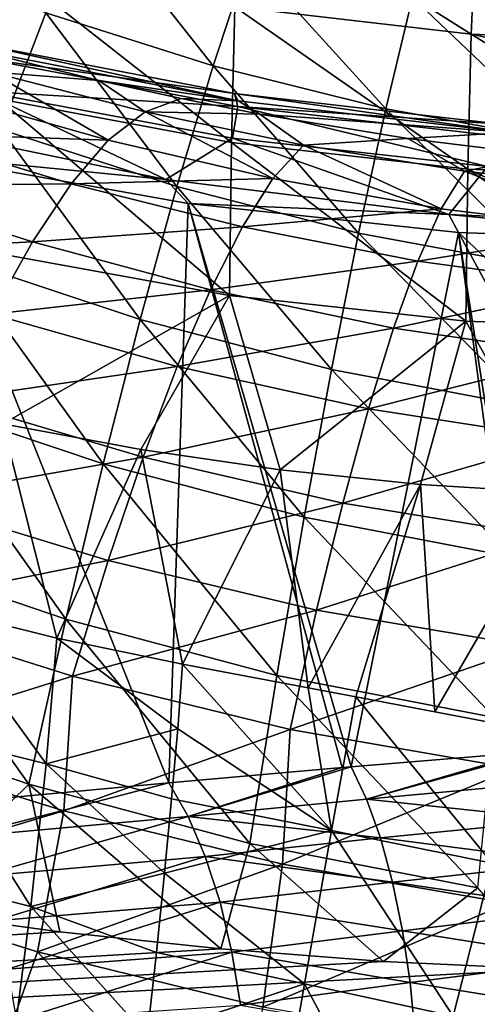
# Model space of a CAD drawing. Header units: metres. Extents: x -109 to 109, y -78 to 121.
# Tile 222 of 256: x -41.13 to -38.38, y 13.97 to 19.89. Entities that reach past the tile are written whole.
import ezdxf

# ---------------------------------------------------------------- set-up
doc = ezdxf.new("R2010")
doc.units = ezdxf.units.M
doc.layers.add('solid_508554_SW0001', color=7, linetype='CONTINUOUS')

msp = doc.modelspace()

# ---------------------------------------------------------------- linework, layer by layer
at = {"layer": 'solid_508554_SW0001'}
for points in [[(-38.415157, 19.798656, -11.021467), (-39.835617, 19.96266, -11.071782), (-39.799717, 20.6714, -9.057641)], [(-38.415157, 19.798656, -11.021467), (-39.799717, 20.6714, -9.057641), (-38.382702, 20.504553, -9.019929)], [(-38.610447, 20.610361, 13.269478), (-38.768486, 20.020121, 14.38686), (-37.759026, 19.844582, 14.64939)], [(-37.655312, 20.451946, 13.534844), (-38.610447, 20.610361, 13.269478), (-37.759026, 19.844582, 14.64939)], [(-40.707031, 20.548216, 13.666712), (-40.971291, 19.925762, 14.745883), (-39.966682, 19.608629, 15.131913)], [(-39.752411, 20.257212, 14.057051), (-40.707031, 20.548216, 13.666712), (-39.966682, 19.608629, 15.131913)], [(-36.985989, 19.741131, -11.011989), (-38.415157, 19.798656, -11.021467), (-38.382702, 20.504553, -9.019929)], [(-36.985989, 19.741131, -11.011989), (-38.382702, 20.504553, -9.019929), (-36.956631, 20.445627, -9.017262)], [(-40.971291, 19.925762, 14.745883), (-41.940132, 20.292713, 14.306473), (-41.241512, 19.225649, 15.774822)], [(-39.752411, 20.257212, 14.057051), (-39.966682, 19.608629, 15.131913), (-38.929321, 19.349785, 15.457693)], [(-38.768486, 20.020121, 14.38686), (-39.752411, 20.257212, 14.057051), (-38.929321, 19.349785, 15.457693)], [(-39.855862, 19.14719, -13.045365), (-41.257832, 19.409712, -13.15375), (-41.237869, 20.23204, -11.162632)], [(-39.855862, 19.14719, -13.045365), (-41.237869, 20.23204, -11.162632), (-39.835617, 19.96266, -11.071782)], [(-38.768486, 20.020121, 14.38686), (-38.929321, 19.349785, 15.457693), (-37.863335, 19.157534, 15.716607)], [(-37.759026, 19.844582, 14.64939), (-38.768486, 20.020121, 14.38686), (-37.863335, 19.157534, 15.716607)], [(-38.435699, 18.987736, -12.982949), (-39.855862, 19.14719, -13.045365), (-39.835617, 19.96266, -11.071782)], [(-38.435699, 18.987736, -12.982949), (-39.835617, 19.96266, -11.071782), (-38.415157, 19.798656, -11.021467)], [(-40.971291, 19.925762, 14.745883), (-41.241512, 19.225649, 15.774822), (-40.184864, 18.882954, 16.155481)], [(-39.966682, 19.608629, 15.131913), (-40.971291, 19.925762, 14.745883), (-40.184864, 18.882954, 16.155481)], [(-37.006989, 18.932384, -12.966868), (-38.435699, 18.987736, -12.982949), (-38.415157, 19.798656, -11.021467)], [(-36.993748, 19.48905, -11.653378), (-38.415157, 19.798656, -11.021467), (-36.985989, 19.741131, -11.011989)], [(-36.993748, 19.48905, -11.653378), (-37.006989, 18.932384, -12.966868), (-38.415157, 19.798656, -11.021467)], [(-41.421066, 19.748882, 3.307402), (-39.81702, 19.396793, 5.374796), (-41.421455, 19.710447, 5.451213)], [(-40.653091, 19.519859, 5.87133), (-41.421455, 19.710447, 5.451213), (-39.81702, 19.396793, 5.374796)], [(-41.307598, 19.571379, 6.736348), (-41.421455, 19.710447, 5.451213), (-40.653091, 19.519859, 5.87133)], [(-41.421066, 19.748882, 3.307402), (-39.837257, 19.441963, 3.26744), (-39.81702, 19.396793, 5.374796)], [(-41.353382, 19.652437, 1.179453), (-39.837257, 19.441963, 3.26744), (-41.421066, 19.748882, 3.307402)], [(-41.366829, 19.456438, -0.937979), (-39.81765, 19.36298, 1.160981), (-41.353382, 19.652437, 1.179453)], [(-41.353382, 19.652437, 1.179453), (-39.81765, 19.36298, 1.160981), (-39.837257, 19.441963, 3.26744)], [(-39.966682, 19.608629, 15.131913), (-40.184864, 18.882954, 16.155481), (-39.092098, 18.602907, 16.476307)], [(-38.929321, 19.349785, 15.457693), (-39.966682, 19.608629, 15.131913), (-39.092098, 18.602907, 16.476307)], [(-41.307598, 19.571379, 6.736348), (-40.598103, 19.161478, 8.313949), (-41.564888, 19.433832, 7.836679)], [(-41.307598, 19.571379, 6.736348), (-40.653091, 19.519859, 5.87133), (-40.375, 19.332273, 7.209095)], [(-41.307598, 19.571379, 6.736348), (-40.375, 19.332273, 7.209095), (-40.598103, 19.161478, 8.313949)], [(-40.15831, 19.411001, 6.119859), (-40.653091, 19.519859, 5.87133), (-39.81702, 19.396793, 5.374796)], [(-40.375, 19.332273, 7.209095), (-40.653091, 19.519859, 5.87133), (-40.15831, 19.411001, 6.119859)], [(-41.366829, 19.456438, -0.937979), (-41.928734, 19.271027, -3.052938), (-40.250965, 18.925543, -3.023003)], [(-41.564888, 19.433832, 7.836679), (-40.598103, 19.161478, 8.313949), (-41.820629, 19.203056, 8.928288)], [(-41.366829, 19.456438, -0.937979), (-40.250965, 18.925543, -3.023003), (-39.850212, 19.174231, -0.936453)], [(-41.366829, 19.456438, -0.937979), (-39.850212, 19.174231, -0.936453), (-39.81765, 19.36298, 1.160981)], [(-39.868195, 18.228378, -14.973087), (-41.269978, 18.482998, -15.098577), (-41.257832, 19.409712, -13.15375)], [(-39.868195, 18.228378, -14.973087), (-41.257832, 19.409712, -13.15375), (-39.855862, 19.14719, -13.045365)], [(-40.375, 19.332273, 7.209095), (-40.15831, 19.411001, 6.119859), (-39.685707, 19.317509, 6.339722)], [(-39.685707, 19.317509, 6.339722), (-40.15831, 19.411001, 6.119859), (-39.81702, 19.396793, 5.374796)], [(-39.837257, 19.441963, 3.26744), (-38.180088, 19.206623, 5.318029), (-39.81702, 19.396793, 5.374796)], [(-39.837257, 19.441963, 3.26744), (-38.234646, 19.257021, 3.226493), (-38.180088, 19.206623, 5.318029)], [(-39.81765, 19.36298, 1.160981), (-38.234646, 19.257021, 3.226493), (-39.837257, 19.441963, 3.26744)], [(-39.850212, 19.174231, -0.936453), (-38.317158, 19.002804, -0.948292), (-39.81765, 19.36298, 1.160981)], [(-39.81765, 19.36298, 1.160981), (-38.264828, 19.187782, 1.135183), (-38.234646, 19.257021, 3.226493)], [(-38.317158, 19.002804, -0.948292), (-38.264828, 19.187782, 1.135183), (-39.81765, 19.36298, 1.160981)], [(-39.685707, 19.317509, 6.339722), (-39.81702, 19.396793, 5.374796), (-38.180088, 19.206623, 5.318029)], [(-38.929321, 19.349785, 15.457693), (-39.092098, 18.602907, 16.476307), (-37.96769, 18.394445, 16.730841)], [(-37.863335, 19.157534, 15.716607), (-38.929321, 19.349785, 15.457693), (-37.96769, 18.394445, 16.730841)], [(-40.375, 19.332273, 7.209095), (-39.607906, 18.931063, 8.733804), (-40.598103, 19.161478, 8.313949)], [(-40.375, 19.332273, 7.209095), (-39.685707, 19.317509, 6.339722), (-39.423435, 19.131487, 7.625205)], [(-40.375, 19.332273, 7.209095), (-39.423435, 19.131487, 7.625205), (-39.607906, 18.931063, 8.733804)], [(-38.797131, 19.170584, 6.704463), (-39.685707, 19.317509, 6.339722), (-38.180088, 19.206623, 5.318029)], [(-39.423435, 19.131487, 7.625205), (-39.685707, 19.317509, 6.339722), (-38.797131, 19.170584, 6.704463)], [(-40.250965, 18.925543, -3.023003), (-41.928734, 19.271027, -3.052938), (-41.744064, 19.07196, -3.856185)], [(-41.820629, 19.203056, 8.928288), (-40.819565, 18.898773, 9.405825), (-42.091736, 18.8857, 9.994148)], [(-40.598103, 19.161478, 8.313949), (-40.819565, 18.898773, 9.405825), (-41.820629, 19.203056, 8.928288)], [(-41.241512, 19.225649, 15.774822), (-41.516258, 18.451588, 16.748081), (-40.405807, 18.084032, 17.122335)], [(-40.184864, 18.882954, 16.155481), (-41.241512, 19.225649, 15.774822), (-40.405807, 18.084032, 17.122335)], [(-39.850212, 19.174231, -0.936453), (-40.250965, 18.925543, -3.023003), (-38.550705, 18.715204, -3.017166)], [(-39.850212, 19.174231, -0.936453), (-38.550705, 18.715204, -3.017166), (-38.317158, 19.002804, -0.948292)], [(-39.423435, 19.131487, 7.625205), (-38.797131, 19.170584, 6.704463), (-38.455105, 18.974367, 7.976214)], [(-37.965717, 19.068857, 6.985307), (-38.797131, 19.170584, 6.704463), (-38.180088, 19.206623, 5.318029)], [(-38.455105, 18.974367, 7.976214), (-38.797131, 19.170584, 6.704463), (-37.965717, 19.068857, 6.985307)], [(-40.598103, 19.161478, 8.313949), (-39.607906, 18.931063, 8.733804), (-40.819565, 18.898773, 9.405825)], [(-38.448223, 18.074251, -14.898879), (-39.868195, 18.228378, -14.973087), (-39.855862, 19.14719, -13.045365)], [(-38.448223, 18.074251, -14.898879), (-39.855862, 19.14719, -13.045365), (-38.435699, 18.987736, -12.982949)], [(-39.423435, 19.131487, 7.625205), (-38.596745, 18.748917, 9.087698), (-39.607906, 18.931063, 8.733804)], [(-39.423435, 19.131487, 7.625205), (-38.455105, 18.974367, 7.976214), (-38.596745, 18.748917, 9.087698)], [(-40.233383, 15.299166, -9.284027), (-40.116642, 18.779978, -3.682615), (-41.744064, 19.07196, -3.856185)], [(-40.250965, 18.925543, -3.023003), (-41.744064, 19.07196, -3.856185), (-40.116642, 18.779978, -3.682615)], [(-41.277428, 15.202835, -9.825754), (-40.233383, 15.299166, -9.284027), (-41.744064, 19.07196, -3.856185)], [(-38.455105, 18.974367, 7.976214), (-37.965717, 19.068857, 6.985307), (-37.472641, 18.86631, 8.253681)], [(-38.317158, 19.002804, -0.948292), (-38.550705, 18.715204, -3.017166), (-36.839329, 18.641415, -3.035488)], [(-38.455105, 18.974367, 7.976214), (-37.567669, 18.621428, 9.367087), (-38.596745, 18.748917, 9.087698)], [(-38.455105, 18.974367, 7.976214), (-37.472641, 18.86631, 8.253681), (-37.567669, 18.621428, 9.367087)], [(-37.019573, 18.021637, -14.876427), (-38.448223, 18.074251, -14.898879), (-38.435699, 18.987736, -12.982949)], [(-37.016212, 18.345068, -14.227498), (-38.435699, 18.987736, -12.982949), (-37.006989, 18.932384, -12.966868)], [(-37.016212, 18.345068, -14.227498), (-37.019573, 18.021637, -14.876427), (-38.435699, 18.987736, -12.982949)], [(-42.091736, 18.8857, 9.994148), (-41.053127, 18.549395, 10.47055), (-42.376465, 18.483795, 11.027431)], [(-40.819565, 18.898773, 9.405825), (-41.053127, 18.549395, 10.47055), (-42.091736, 18.8857, 9.994148)], [(-40.819565, 18.898773, 9.405825), (-39.79081, 18.639948, 9.825618), (-41.053127, 18.549395, 10.47055)], [(-39.607906, 18.931063, 8.733804), (-39.79081, 18.639948, 9.825618), (-40.819565, 18.898773, 9.405825)], [(-40.184864, 18.882954, 16.155481), (-40.405807, 18.084032, 17.122335), (-39.255962, 17.78344, 17.437309)], [(-38.550705, 18.715204, -3.017166), (-40.250965, 18.925543, -3.023003), (-40.116642, 18.779978, -3.682615)], [(-39.092098, 18.602907, 16.476307), (-40.184864, 18.882954, 16.155481), (-39.255962, 17.78344, 17.437309)], [(-39.607906, 18.931063, 8.733804), (-38.596745, 18.748917, 9.087698), (-39.79081, 18.639948, 9.825618)], [(-40.233383, 15.299166, -9.284027), (-39.191471, 15.390738, -8.855996), (-40.116642, 18.779978, -3.682615)], [(-39.135921, 15.395402, -8.836467), (-38.492241, 18.606342, -3.580916), (-40.116642, 18.779978, -3.682615)], [(-38.550705, 18.715204, -3.017166), (-40.116642, 18.779978, -3.682615), (-38.492241, 18.606342, -3.580916)], [(-39.191471, 15.390738, -8.855996), (-39.135921, 15.395402, -8.836467), (-40.116642, 18.779978, -3.682615)], [(-38.596745, 18.748917, 9.087698), (-38.737034, 18.433823, 10.179166), (-39.79081, 18.639948, 9.825618)], [(-38.596745, 18.748917, 9.087698), (-37.567669, 18.621428, 9.367087), (-38.737034, 18.433823, 10.179166)], [(-38.550705, 18.715204, -3.017166), (-38.492241, 18.606342, -3.580916), (-36.853806, 18.547604, -3.54931)], [(-38.550705, 18.715204, -3.017166), (-36.853806, 18.547604, -3.54931), (-36.839329, 18.641415, -3.035488)], [(-39.79081, 18.639948, 9.825618), (-39.982559, 18.26218, 10.889001), (-41.053127, 18.549395, 10.47055)], [(-39.79081, 18.639948, 9.825618), (-38.737034, 18.433823, 10.179166), (-39.982559, 18.26218, 10.889001)], [(-39.092098, 18.602907, 16.476307), (-39.255962, 17.78344, 17.437309), (-38.071537, 17.559355, 17.686724)], [(-39.135921, 15.395402, -8.836467), (-38.070187, 15.484218, -8.520009), (-38.492241, 18.606342, -3.580916)], [(-37.96769, 18.394445, 16.730841), (-39.092098, 18.602907, 16.476307), (-38.071537, 17.559355, 17.686724)], [(-37.567669, 18.621428, 9.367087), (-37.66169, 18.287699, 10.457966), (-38.737034, 18.433823, 10.179166)], [(-38.492241, 18.606342, -3.580916), (-36.853806, 15.590952, -8.280943), (-36.853806, 17.069277, -5.915127)], [(-38.005226, 15.48969, -8.504113), (-36.853806, 15.590952, -8.280943), (-38.492241, 18.606342, -3.580916)], [(-38.492241, 18.606342, -3.580916), (-36.853806, 17.069277, -5.915127), (-36.853806, 18.547604, -3.54931)], [(-38.070187, 15.484218, -8.520009), (-38.005226, 15.48969, -8.504113), (-38.492241, 18.606342, -3.580916)], [(-41.053127, 18.549395, 10.47055), (-41.297298, 18.115587, 11.501301), (-42.376465, 18.483795, 11.027431)], [(-41.053127, 18.549395, 10.47055), (-39.982559, 18.26218, 10.889001), (-41.297298, 18.115587, 11.501301)], [(-39.868195, 18.228378, -14.973087), (-41.230862, 17.457327, -16.965902), (-41.269978, 18.482998, -15.098577)], [(-41.516258, 18.451588, 16.748081), (-41.794079, 17.607674, 17.660505), (-40.628338, 17.216091, 18.027355)], [(-40.405807, 18.084032, 17.122335), (-41.516258, 18.451588, 16.748081), (-40.628338, 17.216091, 18.027355)], [(-38.737034, 18.433823, 10.179166), (-38.882923, 18.032181, 11.241081), (-39.982559, 18.26218, 10.889001)], [(-38.737034, 18.433823, 10.179166), (-37.66169, 18.287699, 10.457966), (-38.882923, 18.032181, 11.241081)], [(-37.66169, 18.287699, 10.457966), (-37.758072, 17.867596, 11.518369), (-38.882923, 18.032181, 11.241081)], [(-39.982559, 18.26218, 10.889001), (-40.181927, 17.80018, 11.917138), (-41.297298, 18.115587, 11.501301)], [(-39.868195, 18.228378, -14.973087), (-40.400852, 17.301462, -16.875916), (-41.230862, 17.457327, -16.965902)], [(-39.868195, 18.228378, -14.973087), (-39.563244, 17.179871, -16.805714), (-40.400852, 17.301462, -16.875916)], [(-39.982559, 18.26218, 10.889001), (-38.882923, 18.032181, 11.241081), (-40.181927, 17.80018, 11.917138)], [(-38.448223, 18.074251, -14.898879), (-39.563244, 17.179871, -16.805714), (-39.868195, 18.228378, -14.973087)], [(-41.297298, 18.115587, 11.501301), (-40.181927, 17.80018, 11.917138), (-41.550503, 17.600126, 12.491473)], [(-40.405807, 18.084032, 17.122335), (-40.628338, 17.216091, 18.027355), (-39.42004, 16.895725, 18.335608)], [(-39.255962, 17.78344, 17.437309), (-40.405807, 18.084032, 17.122335), (-39.42004, 16.895725, 18.335608)], [(-38.448223, 18.074251, -14.898879), (-38.719917, 17.092823, -16.755457), (-39.563244, 17.179871, -16.805714)], [(-38.448223, 18.074251, -14.898879), (-37.872772, 17.040516, -16.725258), (-38.719917, 17.092823, -16.755457)], [(-37.019573, 18.021637, -14.876427), (-37.872772, 17.040516, -16.725258), (-38.448223, 18.074251, -14.898879)], [(-38.882923, 18.032181, 11.241081), (-39.033478, 17.546564, 12.266641), (-40.181927, 17.80018, 11.917138)], [(-38.882923, 18.032181, 11.241081), (-37.758072, 17.867596, 11.518369), (-39.033478, 17.546564, 12.266641)], [(-37.758072, 17.867596, 11.518369), (-37.856205, 17.363806, 12.5415), (-39.033478, 17.546564, 12.266641)], [(-40.181927, 17.80018, 11.917138), (-40.387634, 17.256907, 12.903442), (-41.550503, 17.600126, 12.491473)], [(-40.181927, 17.80018, 11.917138), (-39.033478, 17.546564, 12.266641), (-40.387634, 17.256907, 12.903442)], [(-39.255962, 17.78344, 17.437309), (-39.42004, 16.895725, 18.335608), (-38.174328, 16.656687, 18.579189)], [(-38.071537, 17.559355, 17.686724), (-39.255962, 17.78344, 17.437309), (-38.174328, 16.656687, 18.579189)], [(-41.794079, 17.607674, 17.660505), (-42.073502, 16.698378, 18.507261), (-40.85128, 16.28373, 18.865746)], [(-41.550503, 17.600126, 12.491473), (-40.387634, 17.256907, 12.903442), (-41.811131, 17.006317, 13.434723)], [(-40.628338, 17.216091, 18.027355), (-41.794079, 17.607674, 17.660505), (-40.85128, 16.28373, 18.865746)], [(-39.033478, 17.546564, 12.266641), (-39.187737, 16.980082, 13.249274), (-40.387634, 17.256907, 12.903442)], [(-39.033478, 17.546564, 12.266641), (-37.856205, 17.363806, 12.5415), (-39.187737, 16.980082, 13.249274)], [(-41.230862, 17.457327, -16.965902), (-40.905106, 16.16847, -19.047153), (-41.655823, 16.354416, -19.092773)], [(-41.230862, 17.457327, -16.965902), (-40.400852, 17.301462, -16.875916), (-40.905106, 16.16847, -19.047153)], [(-37.856205, 17.363806, 12.5415), (-37.955452, 16.779558, 13.520805), (-39.187737, 16.980082, 13.249274)], [(-40.400852, 17.301462, -16.875916), (-40.149967, 16.011963, -19.016699), (-40.905106, 16.16847, -19.047153)], [(-40.400852, 17.301462, -16.875916), (-39.563244, 17.179871, -16.805714), (-40.149967, 16.011963, -19.016699)], [(-40.387634, 17.256907, 12.903442), (-40.598362, 16.635841, 13.841596), (-41.811131, 17.006317, 13.434723)], [(-40.387634, 17.256907, 12.903442), (-39.187737, 16.980082, 13.249274), (-40.598362, 16.635841, 13.841596)], [(-40.628338, 17.216091, 18.027355), (-40.85128, 16.28373, 18.865746), (-39.583466, 15.944462, 19.166445)], [(-39.42004, 16.895725, 18.335608), (-40.628338, 17.216091, 18.027355), (-39.583466, 15.944462, 19.166445)], [(-39.563244, 17.179871, -16.805714), (-39.395691, 15.870463, -19.02726), (-40.149967, 16.011963, -19.016699)], [(-39.563244, 17.179871, -16.805714), (-38.719917, 17.092823, -16.755457), (-39.395691, 15.870463, -19.02726)], [(-38.719917, 17.092823, -16.755457), (-39.108185, 15.816232, -19.049049), (-39.395691, 15.870463, -19.02726)], [(-38.719917, 17.092823, -16.755457), (-38.633732, 15.726244, -19.106453), (-39.108185, 15.816232, -19.049049)], [(-38.719917, 17.092823, -16.755457), (-37.872772, 17.040516, -16.725258), (-38.633732, 15.726244, -19.106453)], [(-37.872772, 17.040516, -16.725258), (-38.064686, 15.617491, -19.210302), (-38.633732, 15.726244, -19.106453)], [(-41.811131, 17.006317, 13.434723), (-40.598362, 16.635841, 13.841596), (-42.077499, 16.337961, 14.325006)], [(-39.187737, 16.980082, 13.249274), (-39.344704, 16.336365, 14.182683), (-40.598362, 16.635841, 13.841596)], [(-39.187737, 16.980082, 13.249274), (-37.955452, 16.779558, 13.520805), (-39.344704, 16.336365, 14.182683)], [(-39.42004, 16.895725, 18.335608), (-39.583466, 15.944462, 19.166445), (-38.275513, 15.691221, 19.403515)], [(-38.174328, 16.656687, 18.579189), (-39.42004, 16.895725, 18.335608), (-38.275513, 15.691221, 19.403515)], [(-37.955452, 16.779558, 13.520805), (-38.05518, 16.118597, 14.450009), (-39.344704, 16.336365, 14.182683)], [(-42.073502, 16.698378, 18.507261), (-42.35305, 15.728517, 19.283867), (-41.073452, 15.291885, 19.633066)], [(-40.85128, 16.28373, 18.865746), (-42.073502, 16.698378, 18.507261), (-41.073452, 15.291885, 19.633066)], [(-40.598362, 16.635841, 13.841596), (-40.812763, 15.940966, 14.725584), (-42.077499, 16.337961, 14.325006)], [(-40.598362, 16.635841, 13.841596), (-39.344704, 16.336365, 14.182683), (-40.812763, 15.940966, 14.725584)], [(-42.077499, 16.337961, 14.325006), (-40.812763, 15.940966, 14.725584), (-42.135834, 15.525285, 15.224994)], [(-40.970078, 15.413124, -20.251722), (-41.724369, 15.601419, -20.29953), (-41.655823, 16.354416, -19.092773)], [(-40.970078, 15.413124, -20.251722), (-41.655823, 16.354416, -19.092773), (-40.905106, 16.16847, -19.047153)], [(-39.344704, 16.336365, 14.182683), (-39.503384, 15.61954, 15.060889), (-40.812763, 15.940966, 14.725584)], [(-39.344704, 16.336365, 14.182683), (-38.05518, 16.118597, 14.450009), (-39.503384, 15.61954, 15.060889)], [(-40.85128, 16.28373, 18.865746), (-41.073452, 15.291885, 19.633066), (-39.745369, 14.93469, 19.925423)], [(-39.583466, 15.944462, 19.166445), (-40.85128, 16.28373, 18.865746), (-39.745369, 14.93469, 19.925423)], [(-40.179646, 15.622944, -19.6639), (-40.970078, 15.413124, -20.251722), (-40.905106, 16.16847, -19.047153)], [(-40.179646, 15.622944, -19.6639), (-40.905106, 16.16847, -19.047153), (-40.149967, 16.011963, -19.016699)], [(-38.05518, 16.118597, 14.450009), (-38.154751, 15.385158, 15.323158), (-39.503384, 15.61954, 15.060889)], [(-39.254471, 15.013139, -20.327202), (-40.179646, 15.622944, -19.6639), (-40.149967, 16.011963, -19.016699)], [(-39.254471, 15.013139, -20.327202), (-40.149967, 16.011963, -19.016699), (-39.395691, 15.870463, -19.02726)], [(-40.812763, 15.940966, 14.725584), (-40.864365, 15.130169, 15.593661), (-42.135834, 15.525285, 15.224994)], [(-40.812763, 15.940966, 14.725584), (-39.503384, 15.61954, 15.060889), (-40.864365, 15.130169, 15.593661)], [(-39.583466, 15.944462, 19.166445), (-39.745369, 14.93469, 19.925423), (-38.374561, 14.668071, 20.155331)], [(-38.275513, 15.691221, 19.403515), (-39.583466, 15.944462, 19.166445), (-38.374561, 14.668071, 20.155331)], [(-39.254471, 15.013139, -20.327202), (-39.395691, 15.870463, -19.02726), (-39.108185, 15.816232, -19.049049)], [(-38.288589, 14.816566, -20.477358), (-39.254471, 15.013139, -20.327202), (-39.108185, 15.816232, -19.049049)], [(-38.064686, 15.617491, -19.210302), (-39.108185, 15.816232, -19.049049), (-38.633732, 15.726244, -19.106453)], [(-38.288589, 14.816566, -20.477358), (-39.108185, 15.816232, -19.049049), (-38.064686, 15.617491, -19.210302)], [(-41.073452, 15.291885, 19.633066), (-42.35305, 15.728517, 19.283867), (-41.848419, 14.533616, 20.12336)], [(-40.179646, 15.622944, -19.6639), (-40.215855, 15.203828, -20.291735), (-40.970078, 15.413124, -20.251722)], [(-39.254471, 15.013139, -20.327202), (-40.215855, 15.203828, -20.291735), (-40.179646, 15.622944, -19.6639)], [(-41.063175, 14.555406, -21.383823), (-41.826668, 14.74708, -21.434332), (-41.724369, 15.601419, -20.29953)], [(-40.970078, 15.413124, -20.251722), (-41.063175, 14.555406, -21.383823), (-41.724369, 15.601419, -20.29953)], [(-39.503384, 15.61954, 15.060889), (-39.549042, 14.810114, 15.902028), (-40.864365, 15.130169, 15.593661)], [(-39.503384, 15.61954, 15.060889), (-38.154751, 15.385158, 15.323158), (-39.549042, 14.810114, 15.902028)], [(-42.332108, 14.693331, 16.01128), (-42.135834, 15.525285, 15.224994), (-40.864365, 15.130169, 15.593661)], [(-39.043682, 15.201194, -9.077747), (-38.070187, 15.484218, -8.520009), (-39.135921, 15.395402, -8.836467)], [(-39.043682, 15.201194, -9.077747), (-38.005226, 15.48969, -8.504113), (-38.070187, 15.484218, -8.520009)], [(-37.934959, 15.302421, -8.749023), (-38.005226, 15.48969, -8.504113), (-39.043682, 15.201194, -9.077747)], [(-40.258472, 14.755742, -20.89888), (-41.063175, 14.555406, -21.383823), (-40.970078, 15.413124, -20.251722)], [(-40.215855, 15.203828, -20.291735), (-40.258472, 14.755742, -20.89888), (-40.970078, 15.413124, -20.251722)], [(-40.117321, 15.097697, -9.517044), (-39.191471, 15.390738, -8.855996), (-40.233383, 15.299166, -9.284027)], [(-40.117321, 15.097697, -9.517044), (-39.135921, 15.395402, -8.836467), (-39.191471, 15.390738, -8.855996)], [(-39.043682, 15.201194, -9.077747), (-39.135921, 15.395402, -8.836467), (-40.117321, 15.097697, -9.517044)], [(-38.154751, 15.385158, 15.323158), (-38.195156, 14.575834, 16.143513), (-39.549042, 14.810114, 15.902028)], [(-41.073452, 15.291885, 19.633066), (-41.848419, 14.533616, 20.12336), (-40.887817, 14.404685, 20.241062)], [(-41.488892, 14.972539, -10.235109), (-40.233383, 15.299166, -9.284027), (-41.277428, 15.202835, -9.825754)], [(-40.117321, 15.097697, -9.517044), (-40.233383, 15.299166, -9.284027), (-41.488892, 14.972539, -10.235109)], [(-41.073452, 15.291885, 19.633066), (-40.887817, 14.404685, 20.241062), (-39.919941, 14.302115, 20.342239)], [(-39.745369, 14.93469, 19.925423), (-41.073452, 15.291885, 19.633066), (-39.919941, 14.302115, 20.342239)], [(-37.871349, 15.077319, -8.961854), (-37.934959, 15.302421, -8.749023), (-39.043682, 15.201194, -9.077747)], [(-39.254471, 15.013139, -20.327202), (-40.258472, 14.755742, -20.89888), (-40.215855, 15.203828, -20.291735)], [(-38.961033, 14.967944, -9.285661), (-39.043682, 15.201194, -9.077747), (-40.117321, 15.097697, -9.517044)], [(-37.871349, 15.077319, -8.961854), (-39.043682, 15.201194, -9.077747), (-38.961033, 14.967944, -9.285661)], [(-41.022301, 14.283969, 16.364616), (-42.332108, 14.693331, 16.01128), (-40.864365, 15.130169, 15.593661)], [(-40.117321, 15.097697, -9.517044), (-41.488892, 14.972539, -10.235109), (-41.374294, 14.736331, -10.414421)], [(-40.013584, 14.856394, -9.715467), (-40.117321, 15.097697, -9.517044), (-41.374294, 14.736331, -10.414421)], [(-41.022301, 14.283969, 16.364616), (-40.864365, 15.130169, 15.593661), (-39.549042, 14.810114, 15.902028)], [(-38.961033, 14.967944, -9.285661), (-40.117321, 15.097697, -9.517044), (-40.013584, 14.856394, -9.715467)], [(-37.813858, 14.820193, -9.136766), (-37.871349, 15.077319, -8.961854), (-38.961033, 14.967944, -9.285661)], [(-39.254471, 15.013139, -20.327202), (-39.418159, 14.092365, -21.52087), (-40.258472, 14.755742, -20.89888)], [(-38.52356, 13.898041, -21.659168), (-39.418159, 14.092365, -21.52087), (-39.254471, 15.013139, -20.327202)], [(-38.288589, 14.816566, -20.477358), (-38.52356, 13.898041, -21.659168), (-39.254471, 15.013139, -20.327202)], [(-38.888813, 14.701856, -9.45432), (-38.961033, 14.967944, -9.285661), (-40.013584, 14.856394, -9.715467)], [(-39.745369, 14.93469, 19.925423), (-39.919941, 14.302115, 20.342239), (-38.941784, 14.226542, 20.4266)], [(-38.374561, 14.668071, 20.155331), (-39.745369, 14.93469, 19.925423), (-38.941784, 14.226542, 20.4266)], [(-37.813858, 14.820193, -9.136766), (-38.961033, 14.967944, -9.285661), (-38.888813, 14.701856, -9.45432)], [(-40.013584, 14.856394, -9.715467), (-41.374294, 14.736331, -10.414421), (-41.27774, 14.469501, -10.557802)], [(-39.924889, 14.581802, -9.873876), (-40.013584, 14.856394, -9.715467), (-41.27774, 14.469501, -10.557802)], [(-38.888813, 14.701856, -9.45432), (-40.013584, 14.856394, -9.715467), (-39.924889, 14.581802, -9.873876)], [(-39.666885, 13.952204, 16.659723), (-41.022301, 14.283969, 16.364616), (-39.549042, 14.810114, 15.902028)], [(-39.666885, 13.952204, 16.659723), (-39.549042, 14.810114, 15.902028), (-38.195156, 14.575834, 16.143513)], [(-37.763916, 14.537473, -9.269388), (-37.813858, 14.820193, -9.136766), (-38.888813, 14.701856, -9.45432)], [(-37.629848, 13.699657, -21.895596), (-38.52356, 13.898041, -21.659168), (-38.288589, 14.816566, -20.477358)], [(-41.063175, 14.555406, -21.383823), (-41.183659, 13.60291, -22.43461), (-41.826668, 14.74708, -21.434332)], [(-40.258472, 14.755742, -20.89888), (-40.307377, 14.279815, -21.484009), (-41.063175, 14.555406, -21.383823)], [(-39.418159, 14.092365, -21.52087), (-40.307377, 14.279815, -21.484009), (-40.258472, 14.755742, -20.89888)], [(-41.331669, 13.421679, 17.028896), (-42.332108, 14.693331, 16.01128), (-41.022301, 14.283969, 16.364616)], [(-38.828915, 14.409876, -9.579319), (-38.888813, 14.701856, -9.45432), (-39.924889, 14.581802, -9.873876)], [(-37.763916, 14.537473, -9.269388), (-38.888813, 14.701856, -9.45432), (-38.828915, 14.409876, -9.579319)], [(-38.374561, 14.668071, 20.155331), (-38.941784, 14.226542, 20.4266), (-37.960373, 14.179159, 20.493118)], [(-39.924889, 14.581802, -9.873876), (-41.27774, 14.469501, -10.557802), (-41.201668, 14.17879, -10.661629)], [(-39.85363, 14.281362, -9.987975), (-39.924889, 14.581802, -9.873876), (-41.201668, 14.17879, -10.661629)], [(-40.362457, 13.777175, -22.045795), (-41.183659, 13.60291, -22.43461), (-41.063175, 14.555406, -21.383823)], [(-40.307377, 14.279815, -21.484009), (-40.362457, 13.777175, -22.045795), (-41.063175, 14.555406, -21.383823)], [(-38.828915, 14.409876, -9.579319), (-39.924889, 14.581802, -9.873876), (-39.85363, 14.281362, -9.987975)], [(-38.271313, 13.708884, 16.890518), (-39.666885, 13.952204, 16.659723), (-38.195156, 14.575834, 16.143513)], [(-40.887817, 14.404685, 20.241062), (-41.848419, 14.533616, 20.12336), (-81.084099, 11.886697, 20.357214)], [(-37.722778, 14.236226, -9.356403), (-37.763916, 14.537473, -9.269388), (-38.828915, 14.409876, -9.579319)], [(-39.919941, 14.302115, 20.342239), (-40.887817, 14.404685, 20.241062), (-81.084099, 11.886697, 20.357214)], [(-38.782898, 14.099631, -9.657394), (-38.828915, 14.409876, -9.579319), (-39.85363, 14.281362, -9.987975)], [(-37.722778, 14.236226, -9.356403), (-38.828915, 14.409876, -9.579319), (-38.782898, 14.099631, -9.657394)], [(-38.941784, 14.226542, 20.4266), (-39.919941, 14.302115, 20.342239), (-81.084099, 11.886697, 20.357214)], [(-39.888031, 13.058559, 17.326702), (-41.331669, 13.421679, 17.028896), (-41.022301, 14.283969, 16.364616)], [(-39.85363, 14.281362, -9.987975), (-41.201668, 14.17879, -10.661629), (-41.148003, 13.871547, -10.723277)], [(-39.801746, 13.963211, -10.054677), (-39.85363, 14.281362, -9.987975), (-41.148003, 13.871547, -10.723277)], [(-39.888031, 13.058559, 17.326702), (-41.022301, 14.283969, 16.364616), (-39.666885, 13.952204, 16.659723)], [(-39.418159, 14.092365, -21.52087), (-40.362457, 13.777175, -22.045795), (-40.307377, 14.279815, -21.484009)], [(-38.782898, 14.099631, -9.657394), (-39.85363, 14.281362, -9.987975), (-39.801746, 13.963211, -10.054677)], [(-37.960373, 14.179159, 20.493118), (-38.941784, 14.226542, 20.4266), (-81.084099, 11.886697, 20.357214)], [(-37.691471, 13.923985, -9.395636), (-37.722778, 14.236226, -9.356403), (-38.782898, 14.099631, -9.657394)], [(-0.815095, 13.140963, 22.529665), (-37.960373, 14.179159, 20.493118), (-81.084099, 11.886697, 20.357214)], [(-39.418159, 14.092365, -21.52087), (-39.596607, 13.062919, -22.619829), (-40.362457, 13.777175, -22.045795)], [(-38.751968, 13.779224, -9.686507), (-38.782898, 14.099631, -9.657394), (-39.801746, 13.963211, -10.054677)], [(-38.763428, 12.870388, -22.746288), (-39.596607, 13.062919, -22.619829), (-39.418159, 14.092365, -21.52087)], [(-38.52356, 13.898041, -21.659168), (-38.763428, 12.870388, -22.746288), (-39.418159, 14.092365, -21.52087)], [(-37.691471, 13.923985, -9.395636), (-38.782898, 14.099631, -9.657394), (-38.751968, 13.779224, -9.686507)]]:
    msp.add_3dface(points, dxfattribs=at)

doc.saveas('drawing.dxf')
